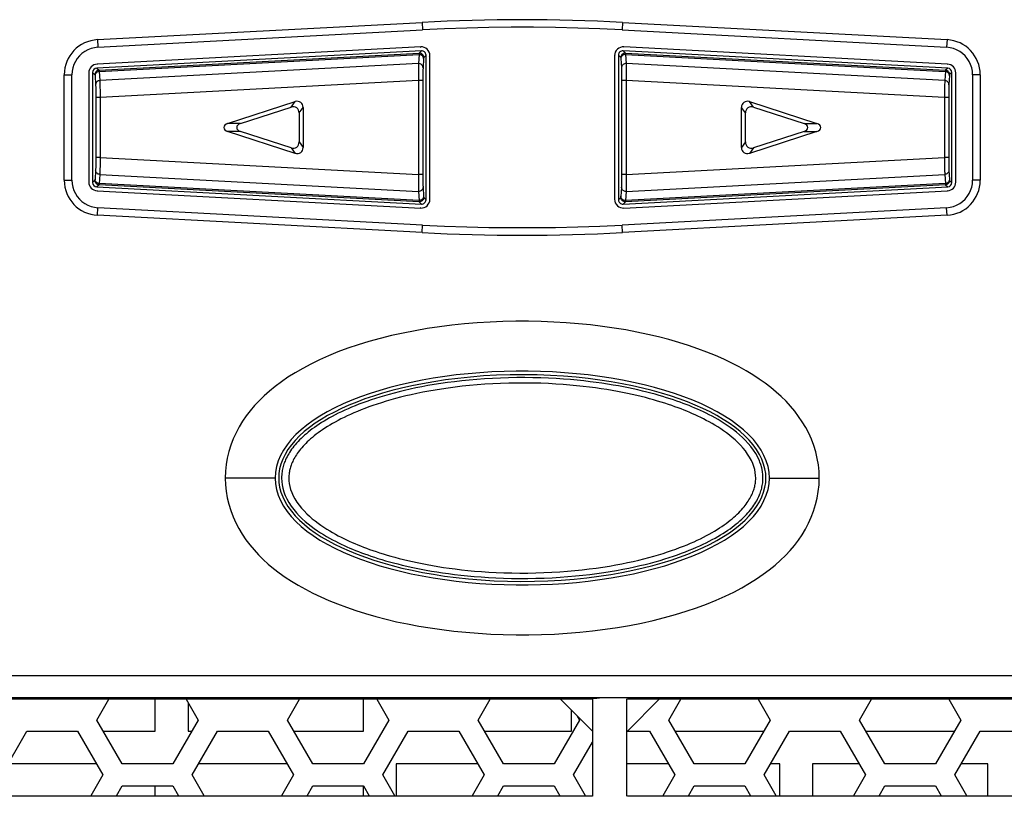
# Model space of a CAD drawing. Header units: millimetres. Extents: x 2431 to 3770, y -315 to 702.
# Tile 27 of 44: x 2875 to 2920, y -157 to -122. Entities that reach past the tile are written whole.
import ezdxf

# ---------------------------------------------------------------- set-up
doc = ezdxf.new("R2010")
doc.units = ezdxf.units.MM
doc.header["$LTSCALE"] = 65.395
for name, color, linetype in [('57RB-40G1770DXF_CONTINUOUS_LINE', 7, 'CONTINUOUS'), ('62SR-6K0FP10DXF_CONTINUOUS_LINE', 7, 'CONTINUOUS'), ('62SR-6K0RP10DXF_CONTINUOUS_LINE', 7, 'CONTINUOUS'), ('63FP-AG11570DXF_CONTINUOUS_LINE', 7, 'CONTINUOUS')]:
    doc.layers.add(name, color=color, linetype=linetype)

msp = doc.modelspace()

# ---------------------------------------------------------------- linework, layer by layer
at = {"layer": '57RB-40G1770DXF_CONTINUOUS_LINE', "color": 7, "linetype": 'Continuous'}
for p, q in [((2893.289, -122.954), (2878.476, -123.744)), ((2878.579, -123.842), (2893.186, -123.063)), ((2878.585, -123.901), (2893.181, -123.123)), ((2893.181, -123.123), (2893.156, -123.54)), ((2893.289, -122.954), (2893.186, -123.063)), ((2917.31, -123.744), (2902.497, -122.954)), ((2902.497, -122.954), (2902.6, -123.063)), ((2902.6, -123.063), (2917.207, -123.842)), ((2902.605, -123.108), (2902.606, -123.123)), ((2902.606, -123.123), (2917.201, -123.901)), ((2902.606, -123.123), (2902.631, -123.54)), ((2893.156, -123.54), (2878.61, -124.316)), ((2893.5, -123.154), (2893.397, -123.263)), ((2893.5, -129.757), (2893.5, -123.154)), ((2902.287, -123.154), (2902.39, -123.263)), ((2902.287, -123.154), (2902.287, -129.757)), ((2902.395, -123.308), (2902.421, -123.732)), ((2917.176, -124.316), (2902.631, -123.54)), ((2878.287, -123.944), (2878.39, -124.042)), ((2878.287, -123.944), (2878.287, -128.967)), ((2878.476, -123.744), (2878.579, -123.842)), ((2878.585, -123.893), (2878.61, -124.316)), ((2917.31, -123.744), (2917.207, -123.842)), ((2917.5, -123.944), (2917.397, -124.042)), ((2917.5, -128.967), (2917.5, -123.944)), ((2878.395, -124.086), (2878.421, -124.507)), ((2893.158, -124.309), (2878.628, -125.084)), ((2893.358, -124.309), (2893.158, -124.309)), ((2893.158, -124.309), (2893.158, -128.602)), ((2893.358, -124.309), (2893.358, -128.66)), ((2902.428, -124.165), (2902.428, -124.309)), ((2902.628, -124.309), (2902.428, -124.309)), ((2902.428, -124.309), (2902.428, -128.668)), ((2917.158, -125.084), (2902.628, -124.309)), ((2902.628, -124.309), (2902.628, -128.602)), ((2878.428, -124.94), (2878.428, -125.084)), ((2878.628, -125.084), (2878.428, -125.084)), ((2878.428, -125.084), (2878.428, -127.893)), ((2878.628, -125.084), (2878.628, -127.827)), ((2884.443, -126.277), (2887.524, -125.275)), ((2887.342, -125.526), (2887.524, -125.275)), ((2908.262, -125.275), (2911.343, -126.277)), ((2908.444, -125.526), (2908.262, -125.275)), ((2917.358, -125.084), (2917.158, -125.084)), ((2917.158, -125.084), (2917.158, -127.827)), ((2917.358, -125.084), (2917.358, -127.884)), ((2885.032, -126.277), (2887.342, -125.526)), ((2887.711, -125.794), (2887.893, -125.544)), ((2887.711, -125.794), (2887.711, -127.117)), ((2887.893, -125.544), (2887.893, -127.367)), ((2907.893, -127.367), (2907.893, -125.544)), ((2908.075, -125.794), (2907.893, -125.544)), ((2908.075, -127.117), (2908.075, -125.794)), ((2908.444, -125.526), (2910.755, -126.277)), ((2885.032, -126.277), (2884.443, -126.277)), ((2885.032, -126.634), (2884.443, -126.634)), ((2887.524, -127.636), (2884.443, -126.634)), ((2887.342, -127.385), (2885.032, -126.634)), ((2911.343, -126.634), (2908.262, -127.636)), ((2910.755, -126.634), (2908.444, -127.385)), ((2910.755, -126.277), (2911.343, -126.277)), ((2910.755, -126.634), (2911.343, -126.634)), ((2887.711, -127.117), (2887.893, -127.367)), ((2908.075, -127.117), (2907.893, -127.367)), ((2887.342, -127.385), (2887.524, -127.636)), ((2908.444, -127.385), (2908.262, -127.636)), ((2878.628, -127.827), (2878.428, -127.827)), ((2878.628, -127.827), (2893.158, -128.602)), ((2902.628, -128.602), (2917.158, -127.827)), ((2917.358, -127.827), (2917.158, -127.827)), ((2917.162, -128.046), (2917.164, -128.175)), ((2917.358, -127.884), (2917.359, -127.991)), ((2917.359, -127.991), (2917.359, -128.088)), ((2917.164, -128.175), (2917.166, -128.289)), ((2917.166, -128.289), (2917.169, -128.386)), ((2917.169, -128.386), (2917.171, -128.47)), ((2917.359, -128.088), (2917.36, -128.173)), ((2917.36, -128.173), (2917.361, -128.246)), ((2917.361, -128.246), (2917.363, -128.31)), ((2917.366, -128.404), (2917.391, -128.826)), ((2878.39, -128.869), (2878.287, -128.967)), ((2878.61, -128.595), (2893.156, -129.371)), ((2893.155, -128.951), (2893.154, -129.064)), ((2893.156, -128.822), (2893.155, -128.951)), ((2893.158, -128.602), (2893.156, -128.822)), ((2893.358, -128.602), (2893.158, -128.602)), ((2893.358, -128.66), (2893.359, -128.767)), ((2893.359, -128.767), (2893.359, -128.864)), ((2893.359, -128.864), (2893.36, -128.949)), ((2893.36, -128.949), (2893.361, -129.022)), ((2902.628, -128.602), (2902.428, -128.602)), ((2902.631, -129.371), (2917.176, -128.595)), ((2917.176, -128.595), (2917.202, -129.019)), ((2917.397, -128.869), (2917.5, -128.967)), ((2878.579, -129.069), (2878.476, -129.167)), ((2878.476, -129.167), (2893.289, -129.957)), ((2893.186, -129.848), (2878.579, -129.069)), ((2893.181, -129.788), (2878.585, -129.01)), ((2893.154, -129.064), (2893.154, -129.161)), ((2893.154, -129.161), (2893.154, -129.245)), ((2893.154, -129.245), (2893.155, -129.317)), ((2893.156, -129.371), (2893.181, -129.788)), ((2893.361, -129.022), (2893.363, -129.085)), ((2893.366, -129.179), (2893.391, -129.604)), ((2902.497, -129.957), (2917.31, -129.167)), ((2917.207, -129.069), (2902.6, -129.848)), ((2917.201, -129.01), (2902.606, -129.788)), ((2902.631, -129.371), (2902.606, -129.788)), ((2917.207, -129.069), (2917.31, -129.167)), ((2893.186, -129.848), (2893.289, -129.957)), ((2893.397, -129.648), (2893.5, -129.757)), ((2902.39, -129.648), (2902.287, -129.757)), ((2902.6, -129.848), (2902.497, -129.957))]:
    msp.add_line(p, q, dxfattribs=at)
for points in [[(2893.186, -123.063), (2893.186, -123.064), (2893.185, -123.066), (2893.185, -123.068), (2893.184, -123.071), (2893.184, -123.075), (2893.183, -123.08), (2893.183, -123.085), (2893.182, -123.091), (2893.182, -123.098), (2893.181, -123.105), (2893.181, -123.114), (2893.181, -123.123)], [(2893.391, -123.314), (2893.387, -123.28), (2893.378, -123.247), (2893.362, -123.216), (2893.341, -123.188), (2893.315, -123.164), (2893.285, -123.145), (2893.252, -123.132), (2893.216, -123.124), (2893.181, -123.123)], [(2893.397, -123.263), (2893.393, -123.227), (2893.384, -123.192), (2893.368, -123.16), (2893.347, -123.131), (2893.321, -123.106), (2893.291, -123.086), (2893.257, -123.072), (2893.222, -123.064), (2893.186, -123.063)], [(2902.6, -123.063), (2902.564, -123.064), (2902.529, -123.072), (2902.496, -123.086), (2902.466, -123.106), (2902.44, -123.131), (2902.418, -123.16), (2902.403, -123.192), (2902.393, -123.227), (2902.39, -123.263)], [(2902.606, -123.123), (2902.57, -123.124), (2902.535, -123.132), (2902.502, -123.145), (2902.472, -123.164), (2902.446, -123.188), (2902.425, -123.216), (2902.409, -123.247), (2902.399, -123.28), (2902.396, -123.314)], [(2902.6, -123.063), (2902.601, -123.064), (2902.602, -123.066), (2902.602, -123.069), (2902.603, -123.073), (2902.603, -123.077), (2902.603, -123.082), (2902.604, -123.088), (2902.604, -123.094), (2902.605, -123.101), (2902.605, -123.108)], [(2893.156, -123.54), (2893.155, -123.568), (2893.154, -123.604), (2893.154, -123.647), (2893.154, -123.697), (2893.154, -123.753), (2893.154, -123.815), (2893.155, -123.96)], [(2893.366, -123.732), (2893.362, -123.697), (2893.353, -123.664), (2893.337, -123.633), (2893.316, -123.605), (2893.29, -123.581), (2893.26, -123.562), (2893.227, -123.549), (2893.192, -123.541), (2893.156, -123.54)], [(2893.397, -123.263), (2893.396, -123.264), (2893.396, -123.265), (2893.395, -123.267), (2893.395, -123.27), (2893.394, -123.273), (2893.394, -123.277), (2893.393, -123.282), (2893.393, -123.287), (2893.392, -123.293), (2893.392, -123.3), (2893.391, -123.307), (2893.366, -123.732)], [(2902.39, -123.263), (2902.39, -123.264), (2902.391, -123.266), (2902.391, -123.268), (2902.392, -123.271), (2902.393, -123.275), (2902.393, -123.279), (2902.393, -123.284), (2902.394, -123.29), (2902.394, -123.295), (2902.395, -123.301), (2902.395, -123.308)], [(2902.631, -123.54), (2902.595, -123.541), (2902.56, -123.549), (2902.527, -123.562), (2902.497, -123.581), (2902.471, -123.605), (2902.45, -123.633), (2902.434, -123.664), (2902.424, -123.697), (2902.421, -123.732)], [(2902.631, -123.54), (2902.632, -123.567), (2902.632, -123.603), (2902.632, -123.645), (2902.633, -123.695), (2902.633, -123.75), (2902.633, -123.812)], [(2878.579, -123.842), (2878.546, -123.847), (2878.514, -123.857), (2878.484, -123.872), (2878.457, -123.892), (2878.434, -123.917), (2878.415, -123.945), (2878.401, -123.976), (2878.393, -124.008), (2878.39, -124.042)], [(2878.585, -123.901), (2878.552, -123.906), (2878.52, -123.915), (2878.49, -123.93), (2878.463, -123.95), (2878.44, -123.973), (2878.421, -124), (2878.407, -124.029), (2878.399, -124.061), (2878.396, -124.093)], [(2878.579, -123.842), (2878.58, -123.843), (2878.58, -123.845), (2878.581, -123.848), (2878.581, -123.852), (2878.582, -123.856), (2878.582, -123.861), (2878.583, -123.867), (2878.584, -123.873), (2878.584, -123.879), (2878.584, -123.886), (2878.585, -123.893)], [(2893.155, -123.96), (2893.155, -124.041), (2893.156, -124.127), (2893.158, -124.309)], [(2893.366, -123.732), (2893.365, -123.754), (2893.364, -123.781), (2893.363, -123.812), (2893.362, -123.849), (2893.361, -123.891), (2893.361, -123.938), (2893.36, -123.99), (2893.359, -124.048), (2893.359, -124.108), (2893.359, -124.172), (2893.358, -124.309)], [(2902.421, -123.732), (2902.422, -123.753), (2902.423, -123.779), (2902.424, -123.811), (2902.424, -123.848), (2902.425, -123.889), (2902.426, -123.936), (2902.427, -123.986), (2902.427, -124.041), (2902.428, -124.101), (2902.428, -124.165)], [(2902.633, -123.812), (2902.632, -123.952), (2902.631, -124.032)], [(2917.207, -123.842), (2917.207, -123.843), (2917.206, -123.845), (2917.206, -123.847), (2917.205, -123.85), (2917.205, -123.854), (2917.204, -123.859), (2917.204, -123.864), (2917.203, -123.87), (2917.203, -123.877), (2917.202, -123.884), (2917.202, -123.892), (2917.176, -124.316)], [(2917.391, -124.093), (2917.388, -124.061), (2917.379, -124.029), (2917.365, -124), (2917.347, -123.973), (2917.323, -123.95), (2917.296, -123.93), (2917.266, -123.915), (2917.234, -123.906), (2917.201, -123.901)], [(2917.397, -124.042), (2917.394, -124.008), (2917.385, -123.976), (2917.372, -123.945), (2917.353, -123.917), (2917.33, -123.892), (2917.303, -123.872), (2917.273, -123.857), (2917.241, -123.847), (2917.207, -123.842)], [(2878.39, -124.042), (2878.39, -124.043), (2878.391, -124.045), (2878.391, -124.047), (2878.392, -124.05), (2878.393, -124.054), (2878.393, -124.058), (2878.393, -124.063), (2878.394, -124.068), (2878.394, -124.074), (2878.395, -124.08), (2878.395, -124.086)], [(2878.61, -124.316), (2878.577, -124.32), (2878.545, -124.33), (2878.515, -124.345), (2878.488, -124.364), (2878.465, -124.388), (2878.446, -124.414), (2878.432, -124.444), (2878.424, -124.475), (2878.421, -124.507)], [(2878.61, -124.316), (2878.612, -124.343), (2878.613, -124.378), (2878.615, -124.421), (2878.616, -124.47), (2878.618, -124.525), (2878.619, -124.587), (2878.621, -124.654), (2878.622, -124.727)], [(2902.631, -124.032), (2902.629, -124.212), (2902.628, -124.309)], [(2917.176, -124.316), (2917.175, -124.343), (2917.173, -124.379), (2917.172, -124.423), (2917.17, -124.472), (2917.169, -124.527), (2917.167, -124.59), (2917.166, -124.659), (2917.164, -124.735), (2917.161, -124.902)], [(2917.366, -124.507), (2917.363, -124.475), (2917.354, -124.444), (2917.34, -124.414), (2917.322, -124.388), (2917.298, -124.364), (2917.271, -124.345), (2917.241, -124.33), (2917.209, -124.32), (2917.176, -124.316)], [(2917.397, -124.042), (2917.396, -124.043), (2917.396, -124.044), (2917.395, -124.046), (2917.395, -124.049), (2917.394, -124.052), (2917.394, -124.056), (2917.393, -124.061), (2917.393, -124.066), (2917.392, -124.072), (2917.392, -124.078), (2917.391, -124.085), (2917.366, -124.507)], [(2878.421, -124.507), (2878.422, -124.529), (2878.423, -124.555), (2878.424, -124.586), (2878.424, -124.623), (2878.425, -124.665), (2878.426, -124.711), (2878.427, -124.761), (2878.427, -124.816), (2878.428, -124.876), (2878.428, -124.94)], [(2878.622, -124.727), (2878.625, -124.894), (2878.627, -124.986), (2878.628, -125.084)], [(2917.161, -124.902), (2917.16, -124.992), (2917.158, -125.084)], [(2917.366, -124.507), (2917.365, -124.529), (2917.364, -124.556), (2917.363, -124.588), (2917.362, -124.625), (2917.361, -124.666), (2917.361, -124.713), (2917.36, -124.765), (2917.359, -124.822), (2917.359, -124.883), (2917.359, -124.946), (2917.358, -125.084)], [(2878.428, -127.893), (2878.428, -128.015), (2878.427, -128.072), (2878.427, -128.125), (2878.426, -128.176), (2878.426, -128.224), (2878.425, -128.27), (2878.424, -128.311), (2878.423, -128.347), (2878.422, -128.378), (2878.421, -128.404)], [(2878.626, -127.997), (2878.623, -128.153), (2878.622, -128.224)], [(2878.628, -127.827), (2878.627, -127.913), (2878.626, -127.997)], [(2917.158, -127.827), (2917.159, -127.903), (2917.162, -128.046)], [(2878.421, -128.404), (2878.395, -128.827), (2878.395, -128.835), (2878.394, -128.842), (2878.394, -128.848), (2878.393, -128.853), (2878.393, -128.857), (2878.392, -128.861), (2878.392, -128.863), (2878.391, -128.866), (2878.391, -128.867), (2878.39, -128.869), (2878.39, -128.869)], [(2878.61, -128.595), (2878.577, -128.591), (2878.545, -128.581), (2878.515, -128.566), (2878.488, -128.547), (2878.465, -128.523), (2878.446, -128.497), (2878.432, -128.467), (2878.424, -128.436), (2878.421, -128.404)], [(2878.622, -128.224), (2878.619, -128.357), (2878.617, -128.417), (2878.615, -128.472), (2878.614, -128.522), (2878.612, -128.563), (2878.61, -128.595)], [(2917.171, -128.47), (2917.172, -128.507), (2917.174, -128.541), (2917.175, -128.571), (2917.176, -128.595)], [(2917.366, -128.404), (2917.363, -128.436), (2917.354, -128.467), (2917.34, -128.497), (2917.322, -128.523), (2917.298, -128.547), (2917.271, -128.566), (2917.241, -128.581), (2917.209, -128.591), (2917.176, -128.595)], [(2917.363, -128.31), (2917.363, -128.337), (2917.364, -128.362), (2917.365, -128.384), (2917.366, -128.404)], [(2878.579, -129.069), (2878.546, -129.064), (2878.514, -129.054), (2878.484, -129.039), (2878.457, -129.018), (2878.434, -128.994), (2878.415, -128.966), (2878.401, -128.935), (2878.393, -128.903), (2878.39, -128.869)], [(2878.585, -129.01), (2878.552, -129.005), (2878.52, -128.996), (2878.49, -128.981), (2878.463, -128.961), (2878.44, -128.938), (2878.421, -128.911), (2878.407, -128.882), (2878.399, -128.85), (2878.396, -128.818)], [(2878.61, -128.595), (2878.585, -129.02), (2878.584, -129.029), (2878.584, -129.037), (2878.583, -129.044), (2878.582, -129.05), (2878.582, -129.055), (2878.581, -129.059), (2878.581, -129.062), (2878.58, -129.065), (2878.58, -129.067), (2878.58, -129.068), (2878.579, -129.069)], [(2902.428, -128.668), (2902.428, -128.79), (2902.427, -128.847), (2902.427, -128.9), (2902.426, -128.951), (2902.426, -129), (2902.425, -129.046), (2902.424, -129.087), (2902.423, -129.122), (2902.422, -129.153), (2902.421, -129.179)], [(2902.628, -128.602), (2902.63, -128.772), (2902.631, -128.853), (2902.632, -128.928)], [(2902.632, -128.928), (2902.632, -129.067), (2902.633, -129.132)], [(2917.391, -128.818), (2917.388, -128.85), (2917.379, -128.882), (2917.365, -128.911), (2917.347, -128.938), (2917.323, -128.961), (2917.296, -128.981), (2917.266, -128.996), (2917.234, -129.005), (2917.201, -129.01)], [(2917.397, -128.869), (2917.394, -128.903), (2917.385, -128.935), (2917.372, -128.966), (2917.353, -128.994), (2917.33, -129.018), (2917.303, -129.039), (2917.273, -129.054), (2917.241, -129.064), (2917.207, -129.069)], [(2917.391, -128.826), (2917.392, -128.833), (2917.392, -128.839), (2917.393, -128.845), (2917.393, -128.85), (2917.394, -128.855), (2917.394, -128.859), (2917.395, -128.862), (2917.395, -128.865), (2917.396, -128.867), (2917.396, -128.868), (2917.397, -128.869)], [(2893.155, -129.317), (2893.155, -129.347), (2893.156, -129.371)], [(2893.366, -129.179), (2893.362, -129.214), (2893.353, -129.247), (2893.337, -129.278), (2893.316, -129.306), (2893.29, -129.33), (2893.26, -129.349), (2893.227, -129.362), (2893.192, -129.37), (2893.156, -129.371)], [(2893.363, -129.085), (2893.363, -129.113), (2893.364, -129.138), (2893.365, -129.16), (2893.366, -129.179)], [(2902.421, -129.179), (2902.395, -129.605), (2902.395, -129.613), (2902.394, -129.62), (2902.394, -129.626), (2902.393, -129.631), (2902.393, -129.636), (2902.392, -129.639), (2902.392, -129.642), (2902.391, -129.645), (2902.391, -129.646), (2902.39, -129.648), (2902.39, -129.648)], [(2902.631, -129.371), (2902.595, -129.37), (2902.56, -129.362), (2902.527, -129.349), (2902.497, -129.33), (2902.471, -129.306), (2902.45, -129.278), (2902.434, -129.247), (2902.424, -129.214), (2902.421, -129.179)], [(2902.633, -129.132), (2902.633, -129.248), (2902.632, -129.297), (2902.632, -129.339), (2902.631, -129.371)], [(2917.202, -129.019), (2917.202, -129.027), (2917.203, -129.034), (2917.203, -129.041), (2917.204, -129.047), (2917.204, -129.052), (2917.205, -129.057), (2917.205, -129.061), (2917.206, -129.064), (2917.206, -129.066), (2917.207, -129.068), (2917.207, -129.069)], [(2893.391, -129.597), (2893.387, -129.631), (2893.378, -129.664), (2893.362, -129.695), (2893.341, -129.723), (2893.315, -129.747), (2893.285, -129.766), (2893.252, -129.779), (2893.216, -129.787), (2893.181, -129.788)], [(2893.181, -129.788), (2893.181, -129.797), (2893.181, -129.805), (2893.182, -129.813), (2893.182, -129.82), (2893.183, -129.826), (2893.183, -129.831), (2893.184, -129.836), (2893.184, -129.84), (2893.185, -129.843), (2893.185, -129.845), (2893.186, -129.847), (2893.186, -129.848)], [(2893.397, -129.648), (2893.393, -129.684), (2893.384, -129.719), (2893.368, -129.751), (2893.347, -129.78), (2893.321, -129.805), (2893.291, -129.825), (2893.257, -129.839), (2893.222, -129.847), (2893.186, -129.848)], [(2893.391, -129.604), (2893.392, -129.611), (2893.392, -129.618), (2893.393, -129.624), (2893.393, -129.629), (2893.394, -129.634), (2893.394, -129.638), (2893.395, -129.641), (2893.395, -129.644), (2893.396, -129.646), (2893.396, -129.647), (2893.397, -129.648)], [(2902.6, -129.848), (2902.564, -129.847), (2902.529, -129.839), (2902.496, -129.825), (2902.466, -129.805), (2902.44, -129.78), (2902.418, -129.751), (2902.403, -129.719), (2902.393, -129.684), (2902.39, -129.648)], [(2902.606, -129.788), (2902.57, -129.787), (2902.535, -129.779), (2902.502, -129.766), (2902.472, -129.747), (2902.446, -129.723), (2902.425, -129.695), (2902.409, -129.664), (2902.399, -129.631), (2902.396, -129.597)], [(2902.606, -129.788), (2902.605, -129.799), (2902.605, -129.808), (2902.604, -129.816), (2902.604, -129.823), (2902.604, -129.828), (2902.603, -129.834), (2902.603, -129.838), (2902.602, -129.841), (2902.602, -129.844), (2902.601, -129.846), (2902.601, -129.847), (2902.6, -129.848)], [(2908.742, -141.737), (2908.714, -141.667), (2908.638, -141.503), (2908.547, -141.339), (2908.441, -141.177), (2908.326, -141.022), (2908.203, -140.875), (2908.073, -140.734), (2907.939, -140.602), (2907.803, -140.479), (2907.666, -140.364), (2907.528, -140.255), (2907.388, -140.152), (2907.247, -140.054), (2907.107, -139.961), (2906.967, -139.874), (2906.829, -139.791), (2906.691, -139.713), (2906.556, -139.638), (2906.422, -139.568), (2906.289, -139.501), (2906.158, -139.437), (2906.028, -139.376), (2905.898, -139.318), (2905.768, -139.261), (2905.638, -139.206), (2905.506, -139.152), (2905.372, -139.099), (2905.236, -139.047), (2905.095, -138.995), (2904.95, -138.944), (2904.799, -138.892), (2904.643, -138.84), (2904.48, -138.788), (2904.311, -138.736), (2904.136, -138.685), (2903.955, -138.633), (2903.768, -138.583), (2903.574, -138.533), (2903.375, -138.484), (2903.171, -138.436), (2902.959, -138.389), (2902.74, -138.343), (2902.514, -138.298), (2902.281, -138.254), (2902.039, -138.211), (2901.789, -138.17), (2901.53, -138.131), (2901.262, -138.093), (2900.985, -138.057), (2900.697, -138.024), (2900.399, -137.993), (2900.09, -137.965), (2899.77, -137.939), (2899.438, -137.917), (2899.095, -137.899), (2898.744, -137.886), (2898.382, -137.876), (2898.013, -137.872), (2897.642, -137.873), (2897.27, -137.879), (2896.898, -137.891), (2896.531, -137.907), (2896.171, -137.929), (2895.816, -137.955), (2895.47, -137.985), (2895.132, -138.019), (2894.804, -138.057), (2894.485, -138.098), (2894.176, -138.142), (2893.877, -138.189), (2893.587, -138.239), (2893.307, -138.291), (2893.037, -138.345), (2892.776, -138.4), (2892.524, -138.457), (2892.281, -138.516), (2892.047, -138.576), (2891.821, -138.637), (2891.603, -138.698), (2891.392, -138.761), (2891.189, -138.825), (2890.992, -138.89), (2890.802, -138.956), (2890.619, -139.022), (2890.441, -139.089), (2890.27, -139.156), (2890.104, -139.225), (2889.944, -139.293), (2889.789, -139.362), (2889.64, -139.432), (2889.495, -139.502), (2889.356, -139.572), (2889.222, -139.643), (2889.093, -139.714), (2888.968, -139.785), (2888.848, -139.856), (2888.732, -139.928), (2888.621, -140), (2888.514, -140.071), (2888.411, -140.143), (2888.312, -140.215), (2888.217, -140.287), (2888.126, -140.359), (2888.039, -140.432), (2887.956, -140.504), (2887.876, -140.576), (2887.801, -140.648), (2887.728, -140.719), (2887.66, -140.791), (2887.595, -140.862), (2887.533, -140.933), (2887.475, -141.004), (2887.42, -141.074), (2887.368, -141.144), (2887.32, -141.214), (2887.275, -141.283), (2887.233, -141.351), (2887.194, -141.419), (2887.158, -141.486), (2887.124, -141.552), (2887.094, -141.618), (2887.066, -141.682), (2887.045, -141.737)], [(2908.718, -141.374), (2908.586, -141.155), (2908.432, -140.943), (2908.254, -140.734), (2908.056, -140.531), (2907.837, -140.333), (2907.597, -140.14), (2907.339, -139.955), (2907.064, -139.776), (2906.772, -139.604), (2906.462, -139.439), (2906.135, -139.279), (2905.791, -139.126), (2905.431, -138.98), (2905.055, -138.84), (2904.662, -138.706), (2904.252, -138.58), (2903.826, -138.461), (2903.384, -138.349), (2902.924, -138.245), (2902.446, -138.149), (2901.952, -138.061), (2901.437, -137.983), (2900.902, -137.913), (2900.348, -137.853), (2899.776, -137.806), (2899.182, -137.771), (2898.57, -137.748), (2897.956, -137.739), (2897.34, -137.745), (2896.723, -137.765), (2896.118, -137.798), (2895.528, -137.845), (2894.951, -137.906), (2894.393, -137.976), (2893.858, -138.057), (2893.342, -138.149), (2892.849, -138.248), (2892.381, -138.354), (2891.936, -138.467), (2891.51, -138.587), (2891.102, -138.713), (2890.714, -138.846), (2890.342, -138.985), (2889.984, -139.131), (2889.642, -139.284), (2889.317, -139.443), (2889.008, -139.608), (2888.716, -139.78), (2888.442, -139.958), (2888.185, -140.144), (2887.946, -140.336), (2887.728, -140.534), (2887.531, -140.736), (2887.354, -140.944), (2887.2, -141.156), (2887.069, -141.374)], [(2908.548, -142.455), (2908.545, -142.332), (2908.53, -142.205), (2908.503, -142.073), (2908.464, -141.936), (2908.413, -141.795), (2908.35, -141.652), (2908.271, -141.508), (2908.179, -141.362), (2908.078, -141.221), (2907.969, -141.085), (2907.85, -140.954), (2907.728, -140.83), (2907.604, -140.713), (2907.476, -140.602), (2907.347, -140.497), (2907.216, -140.397), (2907.082, -140.302), (2906.949, -140.211), (2906.817, -140.125), (2906.684, -140.044), (2906.553, -139.966), (2906.423, -139.893), (2906.294, -139.824), (2906.166, -139.757), (2906.039, -139.694), (2905.913, -139.633), (2905.787, -139.574), (2905.661, -139.518), (2905.534, -139.463), (2905.406, -139.409), (2905.275, -139.356), (2905.143, -139.304), (2905.005, -139.252), (2904.863, -139.2), (2904.716, -139.148), (2904.563, -139.096), (2904.403, -139.044), (2904.237, -138.992), (2904.065, -138.94), (2903.887, -138.888), (2903.703, -138.837), (2903.513, -138.787), (2903.317, -138.737), (2903.115, -138.689), (2902.906, -138.641), (2902.691, -138.595), (2902.468, -138.549), (2902.237, -138.505), (2901.999, -138.462), (2901.752, -138.42), (2901.496, -138.38), (2901.23, -138.342), (2900.956, -138.306), (2900.671, -138.272), (2900.376, -138.241), (2900.07, -138.212), (2899.754, -138.187), (2899.425, -138.165), (2899.085, -138.146), (2898.736, -138.132), (2898.378, -138.123), (2898.012, -138.119), (2897.644, -138.119), (2897.276, -138.126), (2896.907, -138.137), (2896.544, -138.154), (2896.187, -138.176), (2895.835, -138.202), (2895.492, -138.233), (2895.158, -138.267), (2894.833, -138.306), (2894.517, -138.347), (2894.212, -138.392), (2893.916, -138.44), (2893.63, -138.49), (2893.353, -138.542), (2893.086, -138.597), (2892.829, -138.653), (2892.581, -138.71), (2892.342, -138.77), (2892.111, -138.83), (2891.889, -138.891), (2891.675, -138.954), (2891.468, -139.017), (2891.268, -139.081), (2891.076, -139.146), (2890.89, -139.212), (2890.71, -139.279), (2890.537, -139.346), (2890.37, -139.413), (2890.209, -139.482), (2890.053, -139.55), (2889.903, -139.619), (2889.759, -139.688), (2889.619, -139.758), (2889.485, -139.828), (2889.356, -139.898), (2889.231, -139.968), (2889.112, -140.038), (2888.997, -140.108), (2888.887, -140.178), (2888.781, -140.248), (2888.68, -140.319), (2888.583, -140.389), (2888.49, -140.458), (2888.401, -140.528), (2888.316, -140.598), (2888.235, -140.667), (2888.158, -140.736), (2888.084, -140.804), (2888.015, -140.872), (2887.949, -140.94), (2887.887, -141.007), (2887.828, -141.073), (2887.773, -141.139), (2887.721, -141.204), (2887.672, -141.269), (2887.627, -141.333), (2887.584, -141.395), (2887.545, -141.457), (2887.509, -141.518), (2887.475, -141.578), (2887.444, -141.638), (2887.416, -141.696), (2887.391, -141.753), (2887.368, -141.808), (2887.347, -141.862), (2887.329, -141.915), (2887.312, -141.966), (2887.298, -142.017), (2887.285, -142.067), (2887.274, -142.117), (2887.264, -142.169), (2887.256, -142.221), (2887.249, -142.276), (2887.244, -142.333), (2887.24, -142.393), (2887.239, -142.455)], [(2887.069, -141.374), (2886.96, -141.597), (2886.877, -141.817)], [(2908.91, -141.817), (2908.826, -141.597), (2908.718, -141.374)], [(2886.877, -141.817), (2886.818, -142.033), (2886.785, -142.245), (2886.776, -142.455)], [(2887.045, -141.737), (2887.042, -141.745), (2887.019, -141.807), (2887, -141.867), (2886.982, -141.927), (2886.966, -141.986), (2886.952, -142.047), (2886.94, -142.108), (2886.93, -142.172), (2886.921, -142.238), (2886.914, -142.307), (2886.91, -142.38), (2886.909, -142.455)], [(2908.878, -142.455), (2908.872, -142.305), (2908.854, -142.151), (2908.822, -141.994), (2908.776, -141.832), (2908.742, -141.737)], [(2909.01, -142.455), (2909.002, -142.245), (2908.968, -142.033), (2908.91, -141.817)], [(2886.776, -142.455), (2886.785, -142.665), (2886.818, -142.878), (2886.876, -143.094)], [(2886.909, -142.455), (2886.914, -142.606), (2886.933, -142.76), (2886.965, -142.918), (2887.011, -143.08), (2887.045, -143.174)], [(2887.239, -142.455), (2887.242, -142.579), (2887.257, -142.707), (2887.284, -142.839), (2887.323, -142.976), (2887.374, -143.117), (2887.438, -143.26), (2887.517, -143.405), (2887.609, -143.551), (2887.709, -143.692), (2887.819, -143.827), (2887.938, -143.958), (2888.06, -144.083), (2888.184, -144.2), (2888.312, -144.31), (2888.441, -144.415), (2888.573, -144.515), (2888.706, -144.61), (2888.839, -144.701), (2888.971, -144.787), (2889.104, -144.868), (2889.235, -144.945), (2889.365, -145.019), (2889.494, -145.088), (2889.622, -145.155), (2889.749, -145.218), (2889.875, -145.279), (2890.001, -145.337), (2890.127, -145.394), (2890.254, -145.449), (2890.382, -145.502), (2890.513, -145.555), (2890.645, -145.607), (2890.783, -145.659), (2890.925, -145.711), (2891.072, -145.763), (2891.226, -145.815), (2891.385, -145.868), (2891.551, -145.92), (2891.723, -145.972), (2891.901, -146.023), (2892.085, -146.074), (2892.275, -146.125), (2892.471, -146.174), (2892.673, -146.223), (2892.882, -146.27), (2893.098, -146.317), (2893.32, -146.362), (2893.551, -146.407), (2893.79, -146.45), (2894.036, -146.491), (2894.293, -146.531), (2894.558, -146.569), (2894.832, -146.605), (2895.117, -146.639), (2895.412, -146.67), (2895.718, -146.699), (2896.035, -146.725), (2896.364, -146.747), (2896.704, -146.765), (2897.052, -146.779), (2897.41, -146.788), (2897.776, -146.792), (2898.144, -146.792), (2898.512, -146.785), (2898.881, -146.773), (2899.244, -146.757), (2899.601, -146.735), (2899.952, -146.709), (2900.295, -146.678), (2900.629, -146.644), (2900.954, -146.605), (2901.27, -146.563), (2901.575, -146.519), (2901.871, -146.471), (2902.157, -146.421), (2902.433, -146.369), (2902.7, -146.314), (2902.958, -146.258), (2903.206, -146.201), (2903.445, -146.141), (2903.675, -146.081), (2903.898, -146.02), (2904.112, -145.957), (2904.318, -145.894), (2904.518, -145.83), (2904.71, -145.765), (2904.896, -145.699), (2905.076, -145.632), (2905.249, -145.565), (2905.416, -145.498), (2905.577, -145.43), (2905.733, -145.361), (2905.883, -145.292), (2906.027, -145.223), (2906.167, -145.153), (2906.301, -145.083), (2906.43, -145.014), (2906.554, -144.943), (2906.674, -144.873), (2906.789, -144.803), (2906.899, -144.733), (2907.005, -144.663), (2907.106, -144.593), (2907.203, -144.523), (2907.296, -144.453), (2907.385, -144.383), (2907.47, -144.314), (2907.551, -144.245), (2907.628, -144.176), (2907.702, -144.107), (2907.771, -144.039), (2907.837, -143.972), (2907.899, -143.905), (2907.958, -143.838), (2908.014, -143.772), (2908.065, -143.707), (2908.114, -143.643), (2908.16, -143.579), (2908.202, -143.516), (2908.241, -143.454), (2908.278, -143.393), (2908.311, -143.333), (2908.342, -143.274), (2908.37, -143.216), (2908.396, -143.159), (2908.419, -143.103), (2908.439, -143.049), (2908.458, -142.997), (2908.474, -142.945), (2908.489, -142.894), (2908.501, -142.845), (2908.512, -142.794), (2908.522, -142.742), (2908.531, -142.69), (2908.538, -142.635), (2908.543, -142.578), (2908.546, -142.518), (2908.548, -142.455)], [(2908.742, -143.174), (2908.745, -143.167), (2908.767, -143.105), (2908.787, -143.044), (2908.805, -142.984), (2908.82, -142.925), (2908.834, -142.865), (2908.846, -142.803), (2908.857, -142.74), (2908.866, -142.674), (2908.872, -142.604), (2908.876, -142.531), (2908.878, -142.455)], [(2908.91, -143.094), (2908.968, -142.878), (2909.002, -142.666), (2909.01, -142.455)], [(2886.876, -143.094), (2886.96, -143.314), (2887.069, -143.537)], [(2887.045, -143.174), (2887.073, -143.246), (2887.15, -143.41), (2887.241, -143.573), (2887.347, -143.736), (2887.462, -143.891), (2887.585, -144.038), (2887.715, -144.178), (2887.849, -144.31), (2887.985, -144.433), (2888.122, -144.548), (2888.26, -144.657), (2888.401, -144.76), (2888.541, -144.858), (2888.681, -144.951), (2888.821, -145.038), (2888.959, -145.121), (2889.097, -145.199), (2889.232, -145.273), (2889.366, -145.344), (2889.499, -145.41), (2889.63, -145.474), (2889.76, -145.535), (2889.89, -145.594), (2890.02, -145.651), (2890.15, -145.706), (2890.282, -145.759), (2890.416, -145.812), (2890.552, -145.864), (2890.693, -145.916), (2890.838, -145.968), (2890.989, -146.02), (2891.145, -146.071), (2891.308, -146.123), (2891.477, -146.175), (2891.652, -146.227), (2891.834, -146.278), (2892.021, -146.329), (2892.214, -146.378), (2892.413, -146.427), (2892.618, -146.475), (2892.83, -146.523), (2893.048, -146.569), (2893.274, -146.614), (2893.507, -146.658), (2893.749, -146.7), (2893.999, -146.741), (2894.258, -146.781), (2894.526, -146.818), (2894.803, -146.854), (2895.091, -146.887), (2895.39, -146.918), (2895.698, -146.947), (2896.018, -146.972), (2896.35, -146.994), (2896.693, -147.012), (2897.044, -147.025), (2897.406, -147.035), (2897.775, -147.039), (2898.146, -147.038), (2898.517, -147.032), (2898.889, -147.02), (2899.256, -147.004), (2899.617, -146.982), (2899.971, -146.956), (2900.318, -146.926), (2900.655, -146.892), (2900.983, -146.854), (2901.302, -146.813), (2901.611, -146.768), (2901.91, -146.721), (2902.2, -146.672), (2902.48, -146.62), (2902.75, -146.566), (2903.011, -146.511), (2903.263, -146.454), (2903.505, -146.395), (2903.74, -146.335), (2903.966, -146.274), (2904.184, -146.213), (2904.394, -146.15), (2904.598, -146.086), (2904.794, -146.021), (2904.984, -145.955), (2905.168, -145.889), (2905.345, -145.822), (2905.516, -145.755), (2905.682, -145.687), (2905.842, -145.618), (2905.997, -145.549), (2906.146, -145.479), (2906.291, -145.409), (2906.43, -145.339), (2906.564, -145.268), (2906.693, -145.197), (2906.818, -145.126), (2906.938, -145.055), (2907.054, -144.983), (2907.165, -144.912), (2907.272, -144.84), (2907.375, -144.768), (2907.474, -144.696), (2907.569, -144.624), (2907.66, -144.552), (2907.747, -144.48), (2907.83, -144.408), (2907.91, -144.336), (2907.985, -144.264), (2908.058, -144.192), (2908.126, -144.121), (2908.191, -144.049), (2908.253, -143.978), (2908.311, -143.908), (2908.366, -143.837), (2908.418, -143.767), (2908.466, -143.698), (2908.511, -143.629), (2908.553, -143.56), (2908.592, -143.493), (2908.629, -143.426), (2908.662, -143.359), (2908.692, -143.294), (2908.72, -143.229), (2908.742, -143.174)], [(2908.718, -143.537), (2908.826, -143.314), (2908.91, -143.094)], [(2887.069, -143.537), (2887.2, -143.756), (2887.355, -143.968), (2887.532, -144.177), (2887.731, -144.38), (2887.95, -144.578), (2888.19, -144.77), (2888.447, -144.956), (2888.722, -145.135), (2889.015, -145.307), (2889.325, -145.472), (2889.651, -145.632), (2889.995, -145.785), (2890.355, -145.931), (2890.732, -146.071), (2891.125, -146.205), (2891.534, -146.331), (2891.96, -146.45), (2892.403, -146.562), (2892.863, -146.666), (2893.34, -146.762), (2893.835, -146.85), (2894.349, -146.928), (2894.884, -146.998), (2895.438, -147.058), (2896.011, -147.105), (2896.605, -147.14), (2897.217, -147.163), (2897.83, -147.172), (2898.446, -147.166), (2899.064, -147.146), (2899.669, -147.113), (2900.259, -147.066), (2900.836, -147.005), (2901.393, -146.935), (2901.929, -146.854), (2902.444, -146.762), (2902.937, -146.663), (2903.405, -146.557), (2903.851, -146.444), (2904.277, -146.324), (2904.684, -146.198), (2905.072, -146.065), (2905.445, -145.926), (2905.803, -145.78), (2906.144, -145.627), (2906.47, -145.468), (2906.778, -145.303), (2907.07, -145.131), (2907.344, -144.953), (2907.601, -144.767), (2907.84, -144.575), (2908.059, -144.377), (2908.256, -144.175), (2908.433, -143.967), (2908.586, -143.755), (2908.718, -143.537)]]:
    msp.add_lwpolyline(points, dxfattribs=at)
for centre, major_axis, ratio, start_param, end_param in [((2893.3, -123.154), (0.138, 0.145), 0.999678, -0.811879, 0.811879), ((2902.487, -123.154), (-0.138, 0.145), 0.999678, -0.811879, 0.811879), ((2878.487, -123.944), (0.145, -0.138), 0.999711, 2.38298, 3.900205), ((2917.3, -123.944), (0.145, 0.138), 0.999711, -0.758612, 0.758612), ((2887.574, -125.595), (0.207, 0.285), 0.850187, -0.863694, 0.863694), ((2908.213, -125.595), (-0.207, 0.285), 0.850187, -0.863694, 0.863694), ((2887.392, -125.845), (0.207, 0.285), 0.850187, -0.863694, 0.863694), ((2908.395, -125.845), (-0.207, 0.285), 0.850187, -0.863694, 0.863694), ((2884.582, -126.455), (0.309, 0), 0.647297, 2.036113, 4.247073), ((2885.171, -126.455), (-0.309, 0), 0.647297, -1.10548, 1.10548), ((2910.616, -126.455), (0.309, 0), 0.647297, -1.10548, 1.10548), ((2911.205, -126.455), (0.309, 0), 0.647297, -1.10548, 1.10548), ((2887.392, -127.066), (0.207, -0.285), 0.850187, -0.863694, 0.863694), ((2908.395, -127.066), (-0.207, -0.285), 0.850187, -0.863694, 0.863694), ((2887.574, -127.316), (-0.207, 0.285), 0.850187, -4.005286, -2.277899), ((2908.213, -127.316), (0.207, 0.285), 0.850187, -4.005286, -2.277899), ((2878.487, -128.967), (0.145, 0.138), 0.999711, 2.38298, 3.900205), ((2917.3, -128.967), (0.145, -0.138), 0.999711, -0.758612, 0.758612), ((2893.3, -129.757), (-0.138, 0.145), 0.999678, -3.953472, -2.329714), ((2902.487, -129.757), (0.138, 0.145), 0.999678, -3.953472, -2.329714)]:
    msp.add_ellipse(centre, major_axis=major_axis, ratio=ratio, start_param=start_param, end_param=end_param, dxfattribs=at)
at = {"layer": '62SR-6K0FP10DXF_CONTINUOUS_LINE', "color": 3, "linetype": 'Continuous'}
for p, q in [((2878.484, -153.505), (2879.032, -152.555)), ((2882.554, -152.555), (2883.103, -153.505)), ((2887.184, -153.505), (2887.732, -152.555)), ((2891.254, -152.555), (2891.803, -153.505)), ((2895.884, -153.505), (2896.432, -152.555)), ((2899.643, -152.555), (2901.093, -154.005)), ((2902.693, -154.005), (2904.143, -152.555)), ((2904.584, -153.505), (2905.132, -152.555)), ((2908.654, -152.555), (2909.203, -153.505)), ((2913.284, -153.505), (2913.832, -152.555)), ((2917.354, -152.555), (2917.903, -153.505)), ((2879.639, -155.505), (2878.484, -153.505)), ((2883.103, -153.505), (2881.948, -155.505)), ((2888.339, -155.505), (2887.184, -153.505)), ((2891.803, -153.505), (2890.648, -155.505)), ((2897.039, -155.505), (2895.884, -153.505)), ((2900.503, -153.505), (2899.348, -155.505)), ((2900.379, -153.291), (2900.503, -153.505)), ((2905.739, -155.505), (2904.584, -153.505)), ((2909.203, -153.505), (2908.048, -155.505)), ((2914.439, -155.505), (2913.284, -153.505)), ((2917.903, -153.505), (2916.748, -155.505)), ((2874.134, -156.005), (2875.289, -154.005)), ((2875.289, -154.005), (2877.598, -154.005)), ((2877.598, -154.005), (2878.753, -156.005)), ((2882.834, -156.005), (2883.989, -154.005)), ((2883.989, -154.005), (2886.298, -154.005)), ((2886.298, -154.005), (2887.453, -156.005)), ((2891.534, -156.005), (2892.689, -154.005)), ((2892.689, -154.005), (2894.998, -154.005)), ((2894.998, -154.005), (2896.153, -156.005)), ((2902.693, -154.005), (2903.698, -154.005)), ((2903.698, -154.005), (2904.853, -156.005)), ((2908.934, -156.005), (2910.089, -154.005)), ((2910.089, -154.005), (2912.398, -154.005)), ((2912.398, -154.005), (2913.553, -156.005)), ((2917.634, -156.005), (2918.789, -154.005)), ((2918.789, -154.005), (2921.098, -154.005)), ((2900.234, -156.005), (2901.093, -154.517)), ((2881.948, -155.505), (2879.639, -155.505)), ((2890.648, -155.505), (2888.339, -155.505)), ((2899.348, -155.505), (2897.039, -155.505)), ((2908.048, -155.505), (2905.739, -155.505)), ((2916.748, -155.505), (2914.439, -155.505)), ((2878.753, -156.005), (2878.204, -156.955)), ((2883.382, -156.955), (2882.834, -156.005)), ((2887.453, -156.005), (2886.904, -156.955)), ((2892.082, -156.955), (2891.534, -156.005)), ((2896.153, -156.005), (2895.604, -156.955)), ((2900.782, -156.955), (2900.234, -156.005)), ((2904.853, -156.005), (2904.304, -156.955)), ((2909.482, -156.955), (2908.934, -156.005)), ((2913.553, -156.005), (2913.004, -156.955)), ((2918.182, -156.955), (2917.634, -156.005)), ((2879.379, -156.955), (2879.639, -156.505)), ((2879.639, -156.505), (2881.948, -156.505)), ((2881.948, -156.505), (2882.208, -156.955)), ((2888.079, -156.955), (2888.339, -156.505)), ((2888.339, -156.505), (2890.648, -156.505)), ((2890.648, -156.505), (2890.908, -156.955)), ((2896.779, -156.955), (2897.039, -156.505)), ((2897.039, -156.505), (2899.348, -156.505)), ((2899.348, -156.505), (2899.608, -156.955)), ((2905.479, -156.955), (2905.739, -156.505)), ((2905.739, -156.505), (2908.048, -156.505)), ((2908.048, -156.505), (2908.308, -156.955)), ((2914.179, -156.955), (2914.439, -156.505)), ((2914.439, -156.505), (2916.748, -156.505)), ((2916.748, -156.505), (2917.008, -156.955))]:
    msp.add_line(p, q, dxfattribs=at)
at = {"layer": '62SR-6K0RP10DXF_CONTINUOUS_LINE', "color": 7, "linetype": 'Continuous'}
for p, q in [((2881.143, -154.005), (2881.143, -152.555)), ((2882.643, -152.71), (2882.643, -154.005)), ((2890.643, -154.005), (2890.643, -152.555)), ((2900.143, -154.005), (2900.143, -153.055)), ((2878.773, -154.005), (2881.143, -154.005)), ((2882.643, -154.005), (2882.814, -154.005)), ((2887.473, -154.005), (2890.643, -154.005)), ((2896.173, -154.005), (2900.143, -154.005)), ((2904.873, -154.005), (2908.914, -154.005)), ((2913.573, -154.005), (2917.614, -154.005)), ((2878.464, -155.505), (2874.423, -155.505)), ((2887.164, -155.505), (2883.123, -155.505)), ((2895.864, -155.505), (2892.143, -155.505)), ((2892.143, -155.505), (2892.143, -156.955)), ((2904.564, -155.505), (2902.693, -155.505)), ((2909.643, -155.505), (2909.223, -155.505)), ((2909.643, -156.955), (2909.643, -155.505)), ((2913.264, -155.505), (2911.143, -155.505)), ((2911.143, -155.505), (2911.143, -156.955)), ((2919.143, -155.505), (2917.923, -155.505)), ((2919.143, -156.955), (2919.143, -155.505)), ((2881.143, -156.955), (2881.143, -156.505)), ((2890.643, -156.955), (2890.643, -156.505))]:
    msp.add_line(p, q, dxfattribs=at)
at = {"layer": '63FP-AG11570DXF_CONTINUOUS_LINE', "color": 7, "linetype": 'Continuous'}
for p, q in [((2878.508, -122.447), (2893.319, -121.657)), ((2893.319, -121.657), (2893.337, -122.003)), ((2902.468, -121.657), (2902.449, -122.003)), ((2902.468, -121.657), (2917.278, -122.447)), ((2878.526, -122.793), (2893.337, -122.003)), ((2902.449, -122.003), (2917.26, -122.793)), ((2878.508, -122.447), (2878.526, -122.793)), ((2917.278, -122.447), (2917.26, -122.793)), ((2893.257, -122.777), (2878.487, -123.565)), ((2893.24, -122.796), (2893.257, -122.777)), ((2917.3, -123.565), (2902.53, -122.777)), ((2902.547, -122.796), (2902.53, -122.777)), ((2878.487, -123.565), (2878.504, -123.582)), ((2893.661, -123.195), (2893.678, -123.177)), ((2893.678, -129.734), (2893.678, -123.177)), ((2902.126, -123.195), (2902.108, -123.177)), ((2902.108, -123.177), (2902.108, -129.734)), ((2917.3, -123.565), (2917.282, -123.582)), ((2878.108, -123.964), (2878.126, -123.981)), ((2878.108, -123.964), (2878.108, -128.946)), ((2917.678, -123.964), (2917.661, -123.981)), ((2917.678, -128.946), (2917.678, -123.964)), ((2876.993, -124.045), (2877.34, -124.045)), ((2876.993, -128.866), (2876.993, -124.045)), ((2877.34, -128.866), (2877.34, -124.045)), ((2918.793, -124.045), (2918.447, -124.045)), ((2918.447, -124.045), (2918.447, -128.866)), ((2918.793, -124.045), (2918.793, -128.866)), ((2876.993, -128.866), (2877.34, -128.866)), ((2878.108, -128.946), (2878.126, -128.93)), ((2917.678, -128.946), (2917.661, -128.93)), ((2918.793, -128.866), (2918.447, -128.866)), ((2878.487, -129.346), (2878.504, -129.329)), ((2878.487, -129.346), (2893.257, -130.134)), ((2902.53, -130.134), (2917.3, -129.346)), ((2917.3, -129.346), (2917.282, -129.329)), ((2893.678, -129.734), (2893.661, -129.716)), ((2902.108, -129.734), (2902.126, -129.716)), ((2878.508, -130.464), (2878.526, -130.118)), ((2893.337, -130.908), (2878.526, -130.118)), ((2893.257, -130.134), (2893.24, -130.115)), ((2917.26, -130.118), (2902.449, -130.908)), ((2902.53, -130.134), (2902.547, -130.115)), ((2917.278, -130.464), (2917.26, -130.118)), ((2893.319, -131.253), (2878.508, -130.464)), ((2917.278, -130.464), (2902.468, -131.253)), ((2893.319, -131.253), (2893.337, -130.908)), ((2902.468, -131.253), (2902.449, -130.908)), ((2886.615, -142.455), (2884.336, -142.455)), ((2909.171, -142.455), (2911.45, -142.455)), ((2772.771, -151.468), (2936.265, -151.468)), ((2772.805, -152.467), (2936.298, -152.467)), ((2901.093, -152.555), (2836.693, -152.555)), ((2901.12, -156.982), (2901.12, -152.529)), ((2902.667, -156.982), (2902.667, -152.529)), ((2936.387, -152.555), (2902.693, -152.555)), ((2836.693, -156.955), (2901.093, -156.955)), ((2902.693, -156.955), (2936.387, -156.955))]:
    msp.add_line(p, q, dxfattribs=at)
for points in [[(2902.449, -122.003), (2901.438, -121.955), (2900.426, -121.919), (2899.413, -121.896), (2898.4, -121.884), (2897.386, -121.884), (2896.373, -121.896), (2895.361, -121.919), (2894.349, -121.955), (2893.337, -122.003)], [(2878.526, -122.793), (2878.366, -122.814), (2878.213, -122.852), (2878.068, -122.908), (2877.93, -122.983), (2877.799, -123.076), (2877.684, -123.183), (2877.583, -123.304), (2877.498, -123.439), (2877.43, -123.581), (2877.382, -123.729), (2877.352, -123.883), (2877.34, -124.045)], [(2918.447, -124.045), (2918.435, -123.883), (2918.405, -123.729), (2918.356, -123.581), (2918.289, -123.439), (2918.203, -123.304), (2918.103, -123.183), (2917.987, -123.076), (2917.857, -122.983), (2917.718, -122.908), (2917.574, -122.852), (2917.421, -122.814), (2917.26, -122.793)], [(2877.34, -128.866), (2877.352, -129.028), (2877.382, -129.182), (2877.43, -129.33), (2877.498, -129.472), (2877.583, -129.607), (2877.684, -129.728), (2877.799, -129.835), (2877.93, -129.928), (2878.068, -130.003), (2878.213, -130.059), (2878.366, -130.097), (2878.526, -130.118)], [(2917.26, -130.118), (2917.421, -130.097), (2917.574, -130.059), (2917.718, -130.003), (2917.857, -129.928), (2917.987, -129.835), (2918.103, -129.728), (2918.203, -129.607), (2918.289, -129.472), (2918.356, -129.33), (2918.405, -129.182), (2918.435, -129.028), (2918.447, -128.866)], [(2893.337, -130.908), (2894.349, -130.956), (2895.361, -130.991), (2896.373, -131.015), (2897.386, -131.027), (2898.4, -131.027), (2899.413, -131.015), (2900.426, -130.991), (2901.438, -130.956), (2902.449, -130.908)], [(2911.45, -142.455), (2911.439, -142.152), (2911.409, -141.853), (2911.359, -141.556), (2911.289, -141.262), (2911.199, -140.971), (2911.092, -140.688), (2910.968, -140.413), (2910.828, -140.146), (2910.674, -139.888), (2910.507, -139.641), (2910.327, -139.404), (2910.134, -139.174), (2909.93, -138.953), (2909.713, -138.739), (2909.483, -138.531), (2909.239, -138.328), (2908.982, -138.129), (2908.709, -137.936), (2908.42, -137.746), (2908.114, -137.562), (2907.792, -137.381), (2907.451, -137.205), (2907.092, -137.034), (2906.717, -136.869), (2906.323, -136.709), (2905.912, -136.555), (2905.486, -136.409), (2905.043, -136.269), (2904.584, -136.138), (2904.111, -136.014), (2903.625, -135.9), (2903.125, -135.794), (2902.614, -135.698), (2902.092, -135.612), (2901.558, -135.536), (2901.015, -135.47), (2900.463, -135.414), (2899.901, -135.369), (2899.332, -135.335), (2898.757, -135.312), (2898.176, -135.301), (2897.593, -135.301), (2897.009, -135.313), (2896.423, -135.337), (2895.841, -135.372), (2895.261, -135.42), (2894.684, -135.48), (2894.115, -135.551), (2893.553, -135.635), (2892.998, -135.73), (2892.454, -135.837), (2891.922, -135.955), (2891.401, -136.085), (2890.896, -136.224), (2890.408, -136.374), (2889.935, -136.533), (2889.482, -136.701), (2889.048, -136.878), (2888.633, -137.063), (2888.241, -137.253), (2887.872, -137.449), (2887.525, -137.65), (2887.2, -137.854), (2886.898, -138.061), (2886.618, -138.272), (2886.356, -138.486), (2886.111, -138.703), (2885.884, -138.924), (2885.672, -139.15), (2885.475, -139.382), (2885.293, -139.619), (2885.125, -139.866), (2884.971, -140.123), (2884.83, -140.39), (2884.706, -140.665), (2884.598, -140.95), (2884.505, -141.244), (2884.433, -141.542), (2884.381, -141.843), (2884.349, -142.147), (2884.336, -142.455)], [(2908.791, -141.176), (2908.629, -140.935), (2908.44, -140.7), (2908.225, -140.471), (2907.986, -140.25), (2907.723, -140.035), (2907.436, -139.827), (2907.127, -139.627), (2906.796, -139.435), (2906.444, -139.25), (2906.071, -139.073), (2905.679, -138.905), (2905.268, -138.746), (2904.84, -138.595), (2904.394, -138.454), (2903.933, -138.323), (2903.458, -138.202), (2902.969, -138.091), (2902.468, -137.99), (2901.956, -137.899), (2901.435, -137.82), (2900.905, -137.751), (2900.367, -137.694), (2899.824, -137.648), (2899.276, -137.614), (2898.724, -137.591), (2898.17, -137.579), (2897.616, -137.579), (2897.062, -137.591), (2896.511, -137.614), (2895.963, -137.648), (2895.419, -137.694), (2894.882, -137.751), (2894.352, -137.82), (2893.83, -137.899), (2893.318, -137.99), (2892.818, -138.091), (2892.329, -138.202), (2891.853, -138.323), (2891.392, -138.454), (2890.947, -138.595), (2890.518, -138.746), (2890.108, -138.905), (2889.715, -139.073), (2889.343, -139.25), (2888.991, -139.435), (2888.659, -139.627), (2888.35, -139.827), (2888.064, -140.035), (2887.8, -140.25), (2887.561, -140.471), (2887.347, -140.7), (2887.158, -140.935), (2886.996, -141.176)], [(2886.996, -141.176), (2886.861, -141.423), (2886.755, -141.676), (2886.678, -141.933), (2886.631, -142.193), (2886.615, -142.455)], [(2909.171, -142.455), (2909.155, -142.193), (2909.109, -141.933), (2909.032, -141.676), (2908.925, -141.423), (2908.791, -141.176)], [(2884.336, -142.455), (2884.347, -142.759), (2884.378, -143.058), (2884.427, -143.354), (2884.498, -143.649), (2884.588, -143.94), (2884.694, -144.223), (2884.818, -144.498), (2884.959, -144.765), (2885.113, -145.023), (2885.279, -145.27), (2885.46, -145.507), (2885.652, -145.737), (2885.856, -145.958), (2886.073, -146.172), (2886.304, -146.38), (2886.547, -146.583), (2886.804, -146.782), (2887.078, -146.975), (2887.367, -147.165), (2887.672, -147.349), (2887.995, -147.53), (2888.336, -147.705), (2888.694, -147.877), (2889.07, -148.042), (2889.463, -148.202), (2889.874, -148.356), (2890.301, -148.502), (2890.744, -148.642), (2891.203, -148.773), (2891.675, -148.897), (2892.161, -149.011), (2892.661, -149.117), (2893.173, -149.213), (2893.695, -149.299), (2894.228, -149.375), (2894.771, -149.441), (2895.324, -149.497), (2895.886, -149.542), (2896.454, -149.576), (2897.029, -149.599), (2897.61, -149.61), (2898.193, -149.61), (2898.777, -149.598), (2899.363, -149.574), (2899.946, -149.539), (2900.526, -149.491), (2901.102, -149.431), (2901.672, -149.36), (2902.234, -149.276), (2902.789, -149.181), (2903.332, -149.074), (2903.864, -148.956), (2904.385, -148.826), (2904.89, -148.687), (2905.379, -148.537), (2905.851, -148.378), (2906.304, -148.21), (2906.738, -148.033), (2907.153, -147.848), (2907.546, -147.658), (2907.915, -147.462), (2908.261, -147.261), (2908.586, -147.057), (2908.888, -146.85), (2909.168, -146.639), (2909.431, -146.425), (2909.676, -146.208), (2909.903, -145.987), (2910.115, -145.761), (2910.312, -145.529), (2910.494, -145.292), (2910.661, -145.045), (2910.816, -144.788), (2910.956, -144.521), (2911.081, -144.246), (2911.189, -143.961), (2911.281, -143.667), (2911.354, -143.369), (2911.405, -143.068), (2911.438, -142.764), (2911.45, -142.455)], [(2886.615, -142.455), (2886.631, -142.718), (2886.678, -142.978), (2886.755, -143.235), (2886.861, -143.488), (2886.996, -143.735)], [(2908.791, -143.735), (2908.925, -143.488), (2909.032, -143.235), (2909.109, -142.978), (2909.155, -142.718), (2909.171, -142.455)], [(2886.996, -143.735), (2887.158, -143.976), (2887.347, -144.211), (2887.561, -144.44), (2887.8, -144.661), (2888.064, -144.876), (2888.35, -145.084), (2888.659, -145.284), (2888.991, -145.476), (2889.343, -145.661), (2889.715, -145.838), (2890.108, -146.006), (2890.518, -146.165), (2890.947, -146.316), (2891.392, -146.456), (2891.853, -146.588), (2892.329, -146.709), (2892.818, -146.82), (2893.319, -146.921), (2893.83, -147.011), (2894.352, -147.091), (2894.882, -147.16), (2895.419, -147.217), (2895.963, -147.263), (2896.511, -147.297), (2897.062, -147.32), (2897.616, -147.332), (2898.17, -147.332), (2898.724, -147.32), (2899.276, -147.297), (2899.824, -147.263), (2900.367, -147.217), (2900.905, -147.16), (2901.435, -147.091), (2901.956, -147.011), (2902.468, -146.921), (2902.969, -146.82), (2903.458, -146.709), (2903.933, -146.588), (2904.394, -146.456), (2904.84, -146.316), (2905.268, -146.165), (2905.679, -146.006), (2906.071, -145.838), (2906.444, -145.661), (2906.796, -145.476), (2907.127, -145.284), (2907.436, -145.084), (2907.723, -144.876), (2907.986, -144.661), (2908.225, -144.44), (2908.44, -144.211), (2908.629, -143.976), (2908.791, -143.735)]]:
    msp.add_lwpolyline(points, dxfattribs=at)
for centre, radius, start, end in [((2897.893, -207.43), 85.895, 86.94712, 93.05288), ((2878.593, -124.045), 1.6, 93.0529, 180), ((2917.193, -124.045), 1.6, 0, 86.9471), ((2878.593, -128.866), 1.6, 180, 266.9471), ((2917.193, -128.866), 1.6, 273.0529, 360), ((2897.893, -45.48), 85.895, 266.94712, 273.05288)]:
    msp.add_arc(centre, radius, start, end, dxfattribs=at)
for centre, major_axis, ratio, start_param, end_param in [((2893.278, -123.177), (0.275, 0.29), 0.999678, -0.811879, 0.811879), ((2902.508, -123.177), (-0.275, 0.29), 0.999678, -0.811879, 0.811879), ((2878.508, -123.965), (0.29, -0.275), 0.999711, 2.38298, 3.900205), ((2917.278, -123.965), (0.29, 0.275), 0.999711, -0.758612, 0.758612), ((2878.508, -128.946), (0.29, 0.275), 0.999711, 2.38298, 3.900205), ((2917.278, -128.946), (0.29, -0.275), 0.999711, -0.758612, 0.758612), ((2893.278, -129.734), (-0.275, 0.29), 0.999678, -3.953472, -2.329714), ((2902.508, -129.734), (0.275, 0.29), 0.999678, -3.953472, -2.329714), ((2901.893, -152.53), (0.774, 0), 0.034921, 2.228878, 3.106686)]:
    msp.add_ellipse(centre, major_axis=major_axis, ratio=ratio, start_param=start_param, end_param=end_param, dxfattribs=at)

doc.saveas('drawing.dxf')
